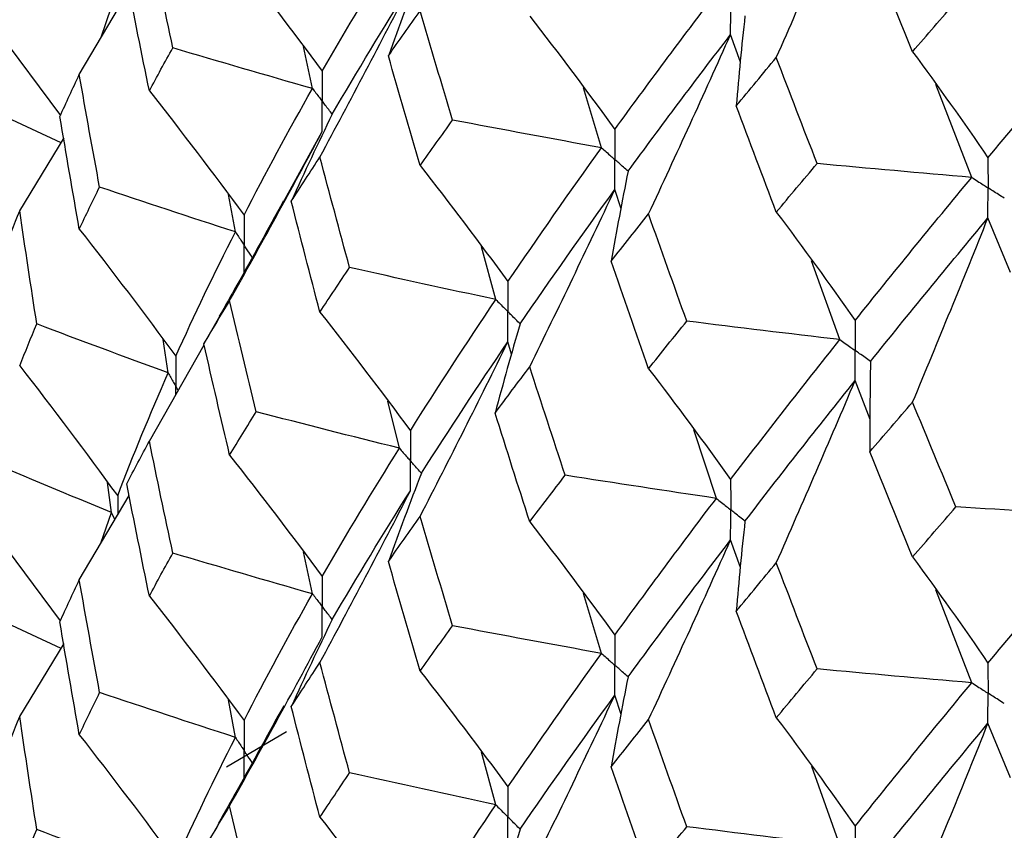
# Paper-space layout '_Isometric' of a CAD drawing. Header units: millimetres. Extents: x -25 to 231, y -14 to 362.
# Tile 12 of 58: x -19 to -14, y 12 to 16. Entities that reach past the tile are written whole.
import ezdxf

# ---------------------------------------------------------------- set-up
doc = ezdxf.new("R2010")
doc.units = ezdxf.units.MM

psp = doc.layouts.new('_Isometric')

# ---------------------------------------------------------------- linework, layer by layer
at = {"color": 7, "linetype": 'Continuous', "lineweight": 25}
for p, q in [((-18.7834, 15.8421), (-18.5379, 16.2579)), ((-19.3184, 16.2332), (-18.8763, 15.6404)), ((-18.6774, 16.0216), (-18.6249, 16.1748)), ((-15.525, 15.9036), (-15.5737, 16.0396)), ((-17.6343, 15.7729), (-17.6786, 15.9794)), ((-18.872, 15.5055), (-19.4548, 15.776)), ((-16.2095, 15.4813), (-16.2981, 15.7758)), ((-14.3856, 15.3353), (-14.5623, 15.793)), ((-19.077, 15.1701), (-18.8573, 15.5296)), ((-17.7798, 15.2078), (-17.5859, 15.5614)), ((-18.0142, 15.0663), (-18.0484, 15.2504)), ((-16.1136, 15.181), (-16.1446, 15.2751)), ((-14.1941, 14.8666), (-14.3057, 15.1356)), ((-16.7307, 14.7332), (-16.8016, 14.9937)), ((-15.0353, 14.536), (-15.1745, 14.9247)), ((-18.0917, 14.65), (-18.1689, 14.5143)), ((-18.4382, 14.0351), (-18.1678, 14.5094)), ((-18.3447, 14.3718), (-18.3706, 14.5364)), ((-16.6528, 14.4641), (-16.6711, 14.525)), ((-14.8862, 14.1422), (-14.9602, 14.334)), ((-17.2061, 14.0007), (-17.2624, 14.2318)), ((-15.6439, 13.7537), (-15.7547, 14.0905)), ((-18.6249, 13.6845), (-18.6437, 13.8315)), ((-19.3184, 13.7417), (-18.8768, 13.1495)), ((-18.7834, 13.3525), (-18.5379, 13.7683)), ((-18.6765, 13.5335), (-18.6249, 13.6845)), ((-15.5251, 13.4136), (-15.5737, 13.5495)), ((-17.6343, 13.2832), (-17.6786, 13.4895)), ((-14.3856, 12.8452), (-14.5625, 13.3036)), ((-18.8721, 13.0143), (-19.4549, 13.285)), ((-16.2095, 12.9898), (-16.2981, 13.2842)), ((-19.077, 12.6787), (-18.8573, 13.0385)), ((-18.0142, 12.576), (-18.0485, 12.7604)), ((-16.1135, 12.6895), (-16.1446, 12.7836)), ((-14.1943, 12.3766), (-14.3057, 12.6455)), ((-18.0572, 12.4308), (-17.7624, 12.6055)), ((-16.7308, 12.2436), (-16.8016, 12.5038)), ((-15.0354, 12.0445), (-15.1744, 12.4331)), ((-18.0963, 12.1519), (-18.1691, 12.0241))]:
    psp.add_line(p, q, dxfattribs=at)
at = {"color": 8, "linetype": 'Continuous', "lineweight": 25}
for p, q in [((-18.5942, 13.7658), (-18.5941, 13.6731)), ((-18.6085, 13.6488), (-18.6249, 13.6845))]:
    psp.add_line(p, q, dxfattribs=at)
at = {"color": 7, "linetype": 'Continuous', "lineweight": 25}
for points in [[(-15.3486, 15.9259), (-15.2166, 16.2249), (-15.0871, 16.5241), (-14.9602, 16.8237)], [(-18.3223, 15.9735), (-18.3617, 16.1574), (-18.4004, 16.3414), (-18.4382, 16.5256)], [(-18.0425, 16.4567), (-17.8873, 16.2594), (-17.7351, 16.0597), (-17.5859, 15.8578)], [(-17.5859, 15.8578), (-17.4655, 16.0678), (-17.3388, 16.2794), (-17.2061, 16.4923)], [(-14.6771, 15.9546), (-14.7478, 16.1271), (-14.8178, 16.3001), (-14.8872, 16.4733)], [(-17.0973, 16.369), (-17.1537, 16.2242), (-17.208, 16.0792), (-17.2601, 15.9339)], [(-18.4382, 15.762), (-18.4761, 15.9461), (-18.5131, 16.1305), (-18.5494, 16.315)], [(-17.5974, 15.4354), (-17.446, 15.7171), (-17.2976, 15.9994), (-17.152, 16.2824)], [(-17.5368, 15.6465), (-17.4147, 15.8569), (-17.2864, 16.069), (-17.152, 16.2824)], [(-16.1446, 15.5712), (-15.9833, 15.7936), (-15.8164, 16.0171), (-15.6439, 16.2438)], [(-14.6771, 15.9546), (-14.6064, 16.0365), (-14.5351, 16.1188), (-14.4632, 16.2015)], [(-17.2601, 15.9339), (-17.2088, 16.0077), (-17.1568, 16.0816), (-17.104, 16.1557)], [(-16.9435, 15.6173), (-16.9977, 15.7966), (-17.0512, 15.9761), (-17.104, 16.1557)], [(-16.5637, 16.1295), (-16.4212, 15.946), (-16.2815, 15.7599), (-16.1446, 15.5712)], [(-15.503, 16.1318), (-15.5194, 15.9838), (-15.5338, 15.8357), (-15.5459, 15.6875)], [(-14.3057, 15.4317), (-14.1077, 15.6703), (-13.9045, 15.912), (-13.6964, 16.1565)], [(-16.079, 15.3652), (-15.9161, 15.5882), (-15.7478, 15.8124), (-15.5737, 16.0396)], [(-15.9781, 15.1549), (-15.8406, 15.4494), (-15.7058, 15.7443), (-15.5737, 16.0396)], [(-18.4382, 15.762), (-18.4004, 15.8323), (-18.3617, 15.9028), (-18.3223, 15.9735)], [(-17.6343, 15.7729), (-17.8646, 15.8386), (-18.094, 15.9055), (-18.3223, 15.9735)], [(-17.104, 15.3934), (-17.1568, 15.5733), (-17.2088, 15.7535), (-17.2601, 15.9339)], [(-15.5459, 15.6875), (-15.4808, 15.7666), (-15.415, 15.8461), (-15.3486, 15.9259)], [(-15.1474, 15.4035), (-15.2151, 15.5773), (-15.2822, 15.7514), (-15.3486, 15.9259)], [(-14.6771, 15.9546), (-14.5509, 15.7831), (-14.4271, 15.6088), (-14.3057, 15.4317)], [(-18.8787, 15.6352), (-18.8478, 15.7039), (-18.816, 15.7729), (-18.7834, 15.8421)], [(-18.6832, 15.2877), (-18.7174, 15.4722), (-18.7508, 15.657), (-18.7834, 15.8421)], [(-17.9716, 15.1496), (-17.8656, 15.3555), (-17.7531, 15.5633), (-17.6343, 15.7729)], [(-18.4382, 15.762), (-18.2796, 15.56), (-18.1241, 15.3559), (-17.9716, 15.1496)], [(-15.3486, 15.164), (-15.415, 15.3382), (-15.4808, 15.5126), (-15.5459, 15.6875)], [(-18.7834, 15.0804), (-18.816, 15.2653), (-18.8478, 15.4501), (-18.8787, 15.6352)], [(-17.5368, 15.6465), (-17.6063, 15.5037), (-17.6737, 15.3606), (-17.739, 15.2172)], [(-17.104, 15.3934), (-17.0512, 15.4678), (-16.9977, 15.5424), (-16.9435, 15.6173)], [(-16.2095, 15.4813), (-16.4548, 15.5254), (-16.6995, 15.5708), (-16.9435, 15.6173)], [(-18.0425, 14.7279), (-17.8873, 15.005), (-17.7351, 15.2828), (-17.5859, 15.5614)], [(-16.6711, 14.8214), (-16.5231, 15.0395), (-16.3692, 15.2596), (-16.2095, 15.4813)], [(-17.739, 15.2172), (-17.6925, 15.2897), (-17.6453, 15.3624), (-17.5974, 15.4354)], [(-17.4513, 14.8912), (-17.5007, 15.0724), (-17.5494, 15.2538), (-17.5974, 15.4354)], [(-17.104, 15.3934), (-16.9569, 15.2052), (-16.8126, 15.0145), (-16.6711, 14.8214)], [(-15.3486, 15.164), (-15.2822, 15.2435), (-15.2152, 15.3233), (-15.1474, 15.4035)], [(-14.3856, 15.3353), (-14.6399, 15.3567), (-14.8938, 15.3795), (-15.1474, 15.4035)], [(-16.079, 15.3652), (-16.1089, 15.2179), (-16.1366, 15.0704), (-16.1621, 14.9227)], [(-14.9602, 14.6302), (-14.7738, 14.8631), (-14.5824, 15.0974), (-14.3856, 15.3353)], [(-18.7834, 15.0804), (-18.7508, 15.1494), (-18.7174, 15.2184), (-18.6832, 15.2877)], [(-18.0142, 15.0663), (-18.2383, 15.139), (-18.4613, 15.2128), (-18.6832, 15.2877)], [(-16.6109, 14.6134), (-16.4613, 14.832), (-16.3057, 15.0527), (-16.1446, 15.2751)], [(-16.5637, 14.4019), (-16.4213, 14.6924), (-16.2816, 14.9835), (-16.1446, 15.2751)], [(-17.5974, 14.6717), (-17.6453, 14.8533), (-17.6925, 15.0351), (-17.739, 15.2172)], [(-19.1566, 14.966), (-19.1309, 15.034), (-19.1044, 15.102), (-19.077, 15.1701)], [(-18.9926, 14.6128), (-19.0216, 14.7985), (-19.0497, 14.9843), (-19.077, 15.1701)], [(-16.1621, 14.9227), (-16.1015, 14.9999), (-16.0401, 15.0773), (-15.9781, 15.1549)], [(-15.7899, 14.627), (-15.8533, 14.8028), (-15.9161, 14.9787), (-15.9781, 15.1549)], [(-15.3486, 15.164), (-15.2166, 14.9888), (-15.0871, 14.8109), (-14.9602, 14.6302)], [(-14.8845, 14.4284), (-14.6967, 14.6621), (-14.5038, 14.8971), (-14.3057, 15.1356)], [(-14.6771, 14.2274), (-14.5508, 14.5299), (-14.427, 14.8326), (-14.3057, 15.1356)], [(-18.7834, 15.0804), (-18.6217, 14.8738), (-18.4633, 14.665), (-18.308, 14.454)], [(-18.308, 14.454), (-18.2165, 14.6573), (-18.1186, 14.8609), (-18.0142, 15.0663)], [(-15.9781, 14.3925), (-16.0401, 14.569), (-16.1015, 14.7458), (-16.1621, 14.9227)], [(-17.5974, 14.6717), (-17.5494, 14.7446), (-17.5007, 14.8178), (-17.4513, 14.8912)], [(-16.7307, 14.7332), (-16.9717, 14.7847), (-17.2119, 14.8373), (-17.4513, 14.8912)], [(-18.1689, 14.5143), (-18.1276, 14.5853), (-18.0854, 14.6565), (-18.0425, 14.7279)], [(-17.9115, 14.1805), (-17.9559, 14.3627), (-17.9996, 14.5452), (-18.0425, 14.7279)], [(-17.152, 14.087), (-17.0177, 14.3001), (-16.8772, 14.5156), (-16.7307, 14.7332)], [(-17.5974, 14.6717), (-17.446, 14.4792), (-17.2976, 14.2842), (-17.152, 14.087)], [(-19.077, 14.4073), (-19.0497, 14.4757), (-19.0216, 14.5442), (-18.9926, 14.6128)], [(-18.3447, 14.3718), (-18.5618, 14.4511), (-18.7778, 14.5314), (-18.9926, 14.6128)], [(-16.6109, 14.6134), (-16.6542, 14.4672), (-16.6952, 14.3208), (-16.7342, 14.1742)], [(-15.9781, 14.3925), (-15.916, 14.4704), (-15.8533, 14.5486), (-15.7899, 14.627)], [(-15.0353, 14.536), (-15.2873, 14.5651), (-15.5388, 14.5954), (-15.7899, 14.627)], [(-18.0425, 13.9663), (-18.0854, 14.1489), (-18.1276, 14.3315), (-18.1689, 14.5143)], [(-17.104, 13.6646), (-16.9569, 13.9508), (-16.8126, 14.2376), (-16.6711, 14.525)], [(-17.0973, 13.8774), (-16.9613, 14.0909), (-16.8192, 14.3069), (-16.6711, 14.525)], [(-15.5737, 13.8458), (-15.3997, 14.0737), (-15.2201, 14.3038), (-15.0353, 14.536)], [(-14.8845, 14.4284), (-14.8875, 14.2801), (-14.8884, 14.1317), (-14.8871, 13.9834)], [(-19.077, 14.4073), (-18.9129, 14.1955), (-18.752, 13.9816), (-18.5942, 13.7658)], [(-18.5942, 13.7658), (-18.5176, 13.9667), (-18.4344, 14.1688), (-18.3447, 14.3718)], [(-16.7342, 14.1742), (-16.6781, 14.2498), (-16.6213, 14.3257), (-16.5637, 14.4019)], [(-16.389, 13.8674), (-16.448, 14.0453), (-16.5062, 14.2235), (-16.5637, 14.4019)], [(-15.9781, 14.3925), (-15.8406, 14.2129), (-15.7059, 14.0307), (-15.5737, 13.8458)], [(-15.503, 13.6418), (-15.3275, 13.8703), (-15.1464, 14.1011), (-14.9602, 14.334)], [(-15.3486, 13.4364), (-15.2166, 13.7353), (-15.0872, 14.0345), (-14.9602, 14.334)], [(-14.8871, 13.9834), (-14.8177, 14.0645), (-14.7477, 14.1458), (-14.6771, 14.2274)], [(-14.4634, 13.7117), (-14.5352, 13.8834), (-14.6065, 14.0553), (-14.6771, 14.2274)], [(-18.0425, 13.9663), (-17.9996, 14.0376), (-17.9559, 14.1089), (-17.9115, 14.1805)], [(-17.2061, 14.0007), (-17.4421, 14.0595), (-17.6773, 14.1194), (-17.9115, 14.1805)], [(-16.5637, 13.6382), (-16.6213, 13.8166), (-16.6781, 13.9952), (-16.7342, 14.1742)], [(-18.5493, 13.8252), (-18.5131, 13.8951), (-18.476, 13.9651), (-18.4382, 14.0351)], [(-18.3223, 13.4838), (-18.3618, 13.6675), (-18.4004, 13.8513), (-18.4382, 14.0351)], [(-17.5859, 13.3681), (-17.4655, 13.5778), (-17.3389, 13.7881), (-17.2061, 14.0007)], [(-14.6771, 13.465), (-14.7477, 13.6375), (-14.8177, 13.8103), (-14.8871, 13.9834)], [(-18.6249, 13.6845), (-18.8346, 13.7702), (-19.043, 13.8569), (-19.2501, 13.9447)], [(-18.0425, 13.9663), (-17.8873, 13.7692), (-17.7351, 13.5698), (-17.5859, 13.3681)], [(-17.0973, 13.8774), (-17.1537, 13.7326), (-17.2079, 13.5876), (-17.26, 13.4424)], [(-16.5637, 13.6382), (-16.5062, 13.7143), (-16.448, 13.7907), (-16.389, 13.8674)], [(-15.6439, 13.7537), (-15.8928, 13.7904), (-16.1412, 13.8283), (-16.389, 13.8674)], [(-18.4382, 13.2723), (-18.4761, 13.4565), (-18.5131, 13.6408), (-18.5493, 13.8252)], [(-17.5974, 12.9449), (-17.446, 13.2263), (-17.2975, 13.5083), (-17.152, 13.791)], [(-17.5368, 13.1568), (-17.4147, 13.367), (-17.2864, 13.5779), (-17.152, 13.791)], [(-16.1446, 13.0796), (-15.9834, 13.3017), (-15.8164, 13.5265), (-15.6439, 13.7537)], [(-14.6771, 13.465), (-14.6065, 13.5469), (-14.5352, 13.6292), (-14.4634, 13.7117)], [(-13.6964, 13.6667), (-13.9523, 13.6805), (-14.2079, 13.6955), (-14.4634, 13.7117)], [(-17.26, 13.4424), (-17.2088, 13.5162), (-17.1568, 13.5902), (-17.104, 13.6646)], [(-16.9436, 13.126), (-16.9978, 13.3052), (-17.0512, 13.4847), (-17.104, 13.6646)], [(-16.5637, 13.6382), (-16.4213, 13.4545), (-16.2816, 13.2683), (-16.1446, 13.0796)], [(-15.503, 13.6418), (-15.5195, 13.4938), (-15.5339, 13.3457), (-15.5461, 13.1976)], [(-14.3057, 12.9418), (-14.1076, 13.1809), (-13.9044, 13.4227), (-13.6964, 13.6667)], [(-16.0789, 12.8737), (-15.9163, 13.0962), (-15.7478, 13.3216), (-15.5737, 13.5495)], [(-15.9781, 12.6637), (-15.8406, 12.9585), (-15.7058, 13.2538), (-15.5737, 13.5495)], [(-18.4382, 13.2723), (-18.4004, 13.3427), (-18.3618, 13.4132), (-18.3223, 13.4838)], [(-17.6343, 13.2832), (-17.8646, 13.349), (-18.094, 13.4159), (-18.3223, 13.4838)], [(-17.104, 12.903), (-17.1568, 13.0826), (-17.2088, 13.2624), (-17.26, 13.4424)], [(-14.6771, 13.465), (-14.5509, 13.2934), (-14.427, 13.119), (-14.3057, 12.9418)], [(-15.5461, 13.1976), (-15.4809, 13.2769), (-15.4151, 13.3565), (-15.3486, 13.4364)], [(-15.1473, 12.9133), (-15.215, 13.0873), (-15.2822, 13.2617), (-15.3486, 13.4364)], [(-18.8789, 13.145), (-18.8478, 13.214), (-18.816, 13.2832), (-18.7834, 13.3525)], [(-18.683, 12.7971), (-18.7173, 12.9821), (-18.7507, 13.1672), (-18.7834, 13.3525)], [(-18.4382, 13.2723), (-18.2796, 13.0703), (-18.1241, 12.866), (-17.9716, 12.6595)], [(-17.9716, 12.6595), (-17.8655, 12.866), (-17.753, 13.074), (-17.6343, 13.2832)], [(-15.3486, 12.6727), (-15.4151, 12.8473), (-15.4809, 13.0223), (-15.5461, 13.1976)], [(-17.5368, 13.1568), (-17.6063, 13.014), (-17.6737, 12.8708), (-17.7389, 12.7273)], [(-18.7834, 12.5889), (-18.816, 12.7741), (-18.8478, 12.9594), (-18.8789, 13.145)], [(-17.104, 12.903), (-17.0512, 12.9771), (-16.9978, 13.0514), (-16.9436, 13.126)], [(-16.2095, 12.9898), (-16.4549, 13.0339), (-16.6996, 13.0794), (-16.9436, 13.126)], [(-18.0425, 12.2383), (-17.8873, 12.5154), (-17.7351, 12.7932), (-17.5859, 13.0718)], [(-16.6711, 12.3316), (-16.5231, 12.5495), (-16.3692, 12.7683), (-16.2095, 12.9898)], [(-17.7389, 12.7273), (-17.6925, 12.7997), (-17.6453, 12.8722), (-17.5974, 12.9449)], [(-17.4513, 12.4015), (-17.5008, 12.5825), (-17.5495, 12.7637), (-17.5974, 12.9449)], [(-15.3486, 12.6727), (-15.2822, 12.7525), (-15.215, 12.8327), (-15.1473, 12.9133)], [(-14.3856, 12.8452), (-14.6398, 12.8666), (-14.8937, 12.8893), (-15.1473, 12.9133)], [(-17.104, 12.903), (-16.9568, 12.715), (-16.8126, 12.5246), (-16.6711, 12.3316)], [(-16.0789, 12.8737), (-16.1088, 12.7263), (-16.1365, 12.5788), (-16.162, 12.4313)], [(-14.9602, 12.1385), (-14.774, 12.3711), (-14.5823, 12.6068), (-14.3856, 12.8452)], [(-18.7834, 12.5889), (-18.7507, 12.6581), (-18.7173, 12.7275), (-18.683, 12.7971)], [(-18.0142, 12.576), (-18.2382, 12.6486), (-18.4612, 12.7223), (-18.683, 12.7971)], [(-16.6109, 12.1237), (-16.4612, 12.3421), (-16.3058, 12.5616), (-16.1446, 12.7836)], [(-16.5637, 11.9114), (-16.4213, 12.2016), (-16.2815, 12.4924), (-16.1446, 12.7836)], [(-17.5974, 12.1821), (-17.6453, 12.3637), (-17.6925, 12.5454), (-17.7389, 12.7273)], [(-19.1565, 12.4746), (-19.1308, 12.5424), (-19.1043, 12.6105), (-19.077, 12.6787)], [(-18.9927, 12.1218), (-19.0216, 12.3072), (-19.0497, 12.4928), (-19.077, 12.6787)], [(-16.162, 12.4313), (-16.1014, 12.5084), (-16.0401, 12.5859), (-15.9781, 12.6637)], [(-15.79, 12.1357), (-15.8534, 12.3113), (-15.9161, 12.4873), (-15.9781, 12.6637)], [(-15.3486, 12.6727), (-15.2166, 12.4973), (-15.0872, 12.3193), (-14.9602, 12.1385)], [(-14.8845, 11.9369), (-14.6968, 12.1701), (-14.5038, 12.4064), (-14.3057, 12.6455)], [(-14.6771, 11.7363), (-14.5508, 12.0391), (-14.427, 12.3421), (-14.3057, 12.6455)], [(-18.7834, 12.5889), (-18.6218, 12.3822), (-18.4634, 12.1734), (-18.308, 11.9625)], [(-18.308, 11.9625), (-18.2166, 12.1652), (-18.1186, 12.3698), (-18.0142, 12.576)], [(-15.9781, 11.9021), (-16.0401, 12.0783), (-16.1014, 12.2546), (-16.162, 12.4313)], [(-17.5974, 12.1821), (-17.5494, 12.255), (-17.5008, 12.3282), (-17.4513, 12.4015)], [(-16.7308, 12.2436), (-16.9717, 12.295), (-17.2119, 12.3477), (-17.4513, 12.4015)], [(-18.1691, 12.0241), (-18.1277, 12.0953), (-18.0855, 12.1667), (-18.0425, 12.2383)], [(-17.9113, 11.69), (-17.9558, 11.8725), (-17.9996, 12.0554), (-18.0425, 12.2383)], [(-17.152, 11.5968), (-17.0176, 11.8106), (-16.8771, 12.0263), (-16.7308, 12.2436)], [(-17.5974, 12.1821), (-17.446, 11.9894), (-17.2976, 11.7943), (-17.152, 11.5968)], [(-15.9781, 11.9021), (-15.9161, 11.9797), (-15.8534, 12.0575), (-15.79, 12.1357)], [(-15.0354, 12.0445), (-15.2874, 12.0736), (-15.5389, 12.104), (-15.79, 12.1357)], [(-19.077, 11.9172), (-19.0497, 11.9854), (-19.0216, 12.0535), (-18.9927, 12.1218)], [(-18.3447, 11.8805), (-18.5619, 11.9598), (-18.7779, 12.0403), (-18.9927, 12.1218)], [(-16.6109, 12.1237), (-16.6541, 11.9775), (-16.6952, 11.831), (-16.7341, 11.6844)]]:
    psp.add_open_spline(points, degree=3, dxfattribs=at)
for points, knots in [([(-15.5737, 16.0396), (-15.5736, 16.0796), (-15.5736, 16.1195), (-15.5736, 16.1594), (-15.5736, 16.1688), (-15.5736, 16.1783), (-15.5736, 16.1877)], [0, 0, 0, 0, 0.000146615, 0.000146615, 0.000146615, 0.0001812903, 0.0001812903, 0.0001812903, 0.0001812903]), ([(-17.5859, 15.8578), (-17.5858, 15.8179), (-17.5858, 15.7779), (-17.5858, 15.738), (-17.5858, 15.7285), (-17.5858, 15.7191), (-17.5858, 15.7097)], [0, 0, 0, 0, 0.0001467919, 0.0001467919, 0.0001467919, 0.0001814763, 0.0001814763, 0.0001814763, 0.0001814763]), ([(-17.6343, 15.7729), (-17.6229, 15.7579), (-17.6114, 15.7429), (-17.5998, 15.728), (-17.5952, 15.7219), (-17.5905, 15.7158), (-17.5858, 15.7097)], [0, 0, 0, 0, 0.0000851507, 0.0000851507, 0.0000851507, 0.0001198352, 0.0001198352, 0.0001198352, 0.0001198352]), ([(-17.5859, 15.5614), (-17.5858, 15.6014), (-17.5858, 15.6414), (-17.5858, 15.6813), (-17.5858, 15.6908), (-17.5858, 15.7002), (-17.5858, 15.7097)], [0, 0, 0, 0, 0.0001467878, 0.0001467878, 0.0001467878, 0.0001814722, 0.0001814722, 0.0001814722, 0.0001814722]), ([(-17.5368, 15.6465), (-17.5485, 15.6615), (-17.5601, 15.6764), (-17.5716, 15.6914), (-17.5763, 15.6975), (-17.581, 15.7036), (-17.5858, 15.7097)], [0, 0, 0, 0, 0.0000851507, 0.0000851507, 0.0000851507, 0.0001198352, 0.0001198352, 0.0001198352, 0.0001198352]), ([(-16.1446, 15.5712), (-16.1445, 15.5313), (-16.1444, 15.4914), (-16.1444, 15.4515), (-16.1444, 15.4421), (-16.1444, 15.4326), (-16.1444, 15.4232)], [0, 0, 0, 0, 0.0001466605, 0.0001466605, 0.0001466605, 0.0001813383, 0.0001813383, 0.0001813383, 0.0001813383]), ([(-16.2095, 15.4813), (-16.1941, 15.4675), (-16.1787, 15.4538), (-16.1633, 15.44), (-16.157, 15.4344), (-16.1507, 15.4288), (-16.1444, 15.4232)], [0, 0, 0, 0, 0.0000851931, 0.0000851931, 0.0000851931, 0.0001198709, 0.0001198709, 0.0001198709, 0.0001198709]), ([(-14.3057, 15.4317), (-14.3056, 15.3919), (-14.3056, 15.352), (-14.3055, 15.3121), (-14.3055, 15.3026), (-14.3055, 15.2932), (-14.3055, 15.2837)], [0, 0, 0, 0, 0.0001466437, 0.0001466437, 0.0001466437, 0.000181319, 0.000181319, 0.000181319, 0.000181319]), ([(-16.1446, 15.2751), (-16.1445, 15.315), (-16.1444, 15.355), (-16.1444, 15.3949), (-16.1444, 15.4043), (-16.1444, 15.4138), (-16.1444, 15.4232)], [0, 0, 0, 0, 0.0001466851, 0.0001466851, 0.0001466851, 0.0001813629, 0.0001813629, 0.0001813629, 0.0001813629]), ([(-16.079, 15.3652), (-16.0945, 15.3789), (-16.11, 15.3927), (-16.1255, 15.4064), (-16.1318, 15.412), (-16.1381, 15.4176), (-16.1444, 15.4232)], [0, 0, 0, 0, 0.0000851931, 0.0000851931, 0.0000851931, 0.0001198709, 0.0001198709, 0.0001198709, 0.0001198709]), ([(-14.3856, 15.3353), (-14.3667, 15.323), (-14.3477, 15.3108), (-14.3287, 15.2986), (-14.321, 15.2937), (-14.3133, 15.2887), (-14.3055, 15.2837)], [0, 0, 0, 0, 0.0000852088, 0.0000852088, 0.0000852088, 0.0001198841, 0.0001198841, 0.0001198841, 0.0001198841]), ([(-14.3057, 15.1356), (-14.3056, 15.1756), (-14.3056, 15.2155), (-14.3055, 15.2554), (-14.3055, 15.2649), (-14.3055, 15.2743), (-14.3055, 15.2837)], [0, 0, 0, 0, 0.000146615, 0.000146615, 0.000146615, 0.0001812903, 0.0001812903, 0.0001812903, 0.0001812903]), ([(-14.2252, 15.2324), (-14.2442, 15.2445), (-14.2633, 15.2567), (-14.2823, 15.2689), (-14.2901, 15.2738), (-14.2978, 15.2788), (-14.3055, 15.2837)], [0, 0, 0, 0, 0.0000852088, 0.0000852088, 0.0000852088, 0.0001198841, 0.0001198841, 0.0001198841, 0.0001198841]), ([(-17.7782, 15.2179), (-17.8541, 15.0794), (-17.9581, 14.8894), (-18.0645, 14.7017), (-18.0933, 14.6509)], [0, 0, 0, 0, 0.729609, 1, 1, 1, 1]), ([(-17.9716, 15.1496), (-17.9715, 15.1097), (-17.9714, 15.0698), (-17.9714, 15.0299), (-17.9714, 15.0205), (-17.9714, 15.0111), (-17.9714, 15.0016)], [0, 0, 0, 0, 0.0001465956, 0.0001465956, 0.0001465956, 0.0001812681, 0.0001812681, 0.0001812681, 0.0001812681]), ([(-18.0142, 15.0663), (-18.0041, 15.051), (-17.994, 15.0356), (-17.9838, 15.0203), (-17.9797, 15.0141), (-17.9756, 15.0079), (-17.9714, 15.0016)], [0, 0, 0, 0, 0.000085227, 0.000085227, 0.000085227, 0.0001198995, 0.0001198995, 0.0001198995, 0.0001198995]), ([(-16.6711, 14.8214), (-16.6711, 14.7814), (-16.671, 14.7415), (-16.671, 14.7016), (-16.671, 14.6921), (-16.671, 14.6827), (-16.671, 14.6732)], [0, 0, 0, 0, 0.0001467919, 0.0001467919, 0.0001467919, 0.0001814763, 0.0001814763, 0.0001814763, 0.0001814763]), ([(-16.7307, 14.7332), (-16.7166, 14.719), (-16.7025, 14.7048), (-16.6883, 14.6906), (-16.6825, 14.6848), (-16.6768, 14.679), (-16.671, 14.6732)], [0, 0, 0, 0, 0.0000851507, 0.0000851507, 0.0000851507, 0.0001198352, 0.0001198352, 0.0001198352, 0.0001198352]), ([(-16.6711, 14.525), (-16.6711, 14.565), (-16.671, 14.605), (-16.671, 14.6449), (-16.671, 14.6544), (-16.671, 14.6638), (-16.671, 14.6732)], [0, 0, 0, 0, 0.0001467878, 0.0001467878, 0.0001467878, 0.0001814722, 0.0001814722, 0.0001814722, 0.0001814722]), ([(-16.6109, 14.6134), (-16.6252, 14.6275), (-16.6394, 14.6417), (-16.6536, 14.6559), (-16.6594, 14.6617), (-16.6652, 14.6675), (-16.671, 14.6732)], [0, 0, 0, 0, 0.0000851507, 0.0000851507, 0.0000851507, 0.0001198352, 0.0001198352, 0.0001198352, 0.0001198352]), ([(-14.9602, 14.6302), (-14.9601, 14.5903), (-14.9601, 14.5504), (-14.9601, 14.5105), (-14.9601, 14.501), (-14.9601, 14.4916), (-14.9601, 14.4822)], [0, 0, 0, 0, 0.0001466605, 0.0001466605, 0.0001466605, 0.0001813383, 0.0001813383, 0.0001813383, 0.0001813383]), ([(-15.0353, 14.536), (-15.0175, 14.5232), (-14.9997, 14.5105), (-14.9819, 14.4977), (-14.9746, 14.4925), (-14.9673, 14.4873), (-14.9601, 14.4822)], [0, 0, 0, 0, 0.0000851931, 0.0000851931, 0.0000851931, 0.0001198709, 0.0001198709, 0.0001198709, 0.0001198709]), ([(-14.9602, 14.334), (-14.9601, 14.374), (-14.9601, 14.4139), (-14.9601, 14.4538), (-14.9601, 14.4633), (-14.9601, 14.4727), (-14.9601, 14.4822)], [0, 0, 0, 0, 0.0001466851, 0.0001466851, 0.0001466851, 0.0001813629, 0.0001813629, 0.0001813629, 0.0001813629]), ([(-14.8845, 14.4284), (-14.9024, 14.4412), (-14.9203, 14.4539), (-14.9382, 14.4666), (-14.9455, 14.4718), (-14.9528, 14.477), (-14.9601, 14.4822)], [0, 0, 0, 0, 0.0000851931, 0.0000851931, 0.0000851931, 0.0001198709, 0.0001198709, 0.0001198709, 0.0001198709]), ([(-18.308, 14.454), (-18.3079, 14.4141), (-18.3079, 14.3742), (-18.3078, 14.3342), (-18.3078, 14.3248), (-18.3078, 14.3154), (-18.3078, 14.3059)], [0, 0, 0, 0, 0.0001466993, 0.0001466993, 0.0001466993, 0.0001813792, 0.0001813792, 0.0001813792, 0.0001813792]), ([(-18.3447, 14.3718), (-18.336, 14.3562), (-18.3273, 14.3406), (-18.3185, 14.325), (-18.315, 14.3186), (-18.3114, 14.3123), (-18.3078, 14.3059)], [0, 0, 0, 0, 0.0000851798, 0.0000851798, 0.0000851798, 0.0001198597, 0.0001198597, 0.0001198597, 0.0001198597]), ([(-17.152, 14.087), (-17.1519, 14.0471), (-17.1519, 14.0072), (-17.1519, 13.9673), (-17.1519, 13.9579), (-17.1519, 13.9484), (-17.1519, 13.939)], [0, 0, 0, 0, 0.0001465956, 0.0001465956, 0.0001465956, 0.0001812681, 0.0001812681, 0.0001812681, 0.0001812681]), ([(-17.2061, 14.0007), (-17.1933, 13.9861), (-17.1805, 13.9715), (-17.1676, 13.9568), (-17.1624, 13.9509), (-17.1571, 13.9449), (-17.1519, 13.939)], [0, 0, 0, 0, 0.000085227, 0.000085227, 0.000085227, 0.0001198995, 0.0001198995, 0.0001198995, 0.0001198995]), ([(-17.152, 13.791), (-17.1519, 13.8309), (-17.1519, 13.8708), (-17.1519, 13.9107), (-17.1519, 13.9201), (-17.1519, 13.9296), (-17.1519, 13.939)], [0, 0, 0, 0, 0.0001465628, 0.0001465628, 0.0001465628, 0.0001812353, 0.0001812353, 0.0001812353, 0.0001812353]), ([(-17.0973, 13.8774), (-17.1102, 13.892), (-17.1232, 13.9066), (-17.1361, 13.9212), (-17.1414, 13.9271), (-17.1466, 13.9331), (-17.1519, 13.939)], [0, 0, 0, 0, 0.000085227, 0.000085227, 0.000085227, 0.0001198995, 0.0001198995, 0.0001198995, 0.0001198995]), ([(-15.5737, 13.8458), (-15.5736, 13.8059), (-15.5736, 13.766), (-15.5736, 13.726), (-15.5736, 13.7166), (-15.5736, 13.7071), (-15.5736, 13.6977)], [0, 0, 0, 0, 0.0001467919, 0.0001467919, 0.0001467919, 0.0001814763, 0.0001814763, 0.0001814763, 0.0001814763]), ([(-15.6439, 13.7537), (-15.6272, 13.7404), (-15.6106, 13.7272), (-15.594, 13.7139), (-15.5872, 13.7085), (-15.5804, 13.7031), (-15.5736, 13.6977)], [0, 0, 0, 0, 0.0000851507, 0.0000851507, 0.0000851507, 0.0001198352, 0.0001198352, 0.0001198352, 0.0001198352]), ([(-15.5737, 13.5495), (-15.5736, 13.5894), (-15.5736, 13.6294), (-15.5736, 13.6694), (-15.5736, 13.6788), (-15.5736, 13.6883), (-15.5736, 13.6977)], [0, 0, 0, 0, 0.0001467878, 0.0001467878, 0.0001467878, 0.0001814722, 0.0001814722, 0.0001814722, 0.0001814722]), ([(-15.503, 13.6418), (-15.5197, 13.655), (-15.5365, 13.6683), (-15.5532, 13.6815), (-15.56, 13.6869), (-15.5668, 13.6923), (-15.5736, 13.6977)], [0, 0, 0, 0, 0.0000851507, 0.0000851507, 0.0000851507, 0.0001198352, 0.0001198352, 0.0001198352, 0.0001198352]), ([(-17.5859, 13.3681), (-17.5858, 13.3281), (-17.5858, 13.2882), (-17.5858, 13.2483), (-17.5858, 13.2389), (-17.5858, 13.2294), (-17.5858, 13.22)], [0, 0, 0, 0, 0.0001466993, 0.0001466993, 0.0001466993, 0.0001813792, 0.0001813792, 0.0001813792, 0.0001813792]), ([(-17.6343, 13.2832), (-17.6229, 13.2683), (-17.6114, 13.2533), (-17.5998, 13.2383), (-17.5951, 13.2322), (-17.5905, 13.2261), (-17.5858, 13.22)], [0, 0, 0, 0, 0.0000851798, 0.0000851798, 0.0000851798, 0.0001198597, 0.0001198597, 0.0001198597, 0.0001198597]), ([(-17.5859, 13.0718), (-17.5858, 13.1118), (-17.5858, 13.1517), (-17.5858, 13.1917), (-17.5858, 13.2011), (-17.5858, 13.2106), (-17.5858, 13.22)], [0, 0, 0, 0, 0.0001467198, 0.0001467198, 0.0001467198, 0.0001813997, 0.0001813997, 0.0001813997, 0.0001813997]), ([(-17.5368, 13.1568), (-17.5485, 13.1718), (-17.5601, 13.1867), (-17.5716, 13.2017), (-17.5763, 13.2078), (-17.581, 13.2139), (-17.5858, 13.22)], [0, 0, 0, 0, 0.0000851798, 0.0000851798, 0.0000851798, 0.0001198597, 0.0001198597, 0.0001198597, 0.0001198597]), ([(-16.1446, 13.0796), (-16.1445, 13.0397), (-16.1444, 12.9998), (-16.1444, 12.9599), (-16.1444, 12.9505), (-16.1444, 12.9411), (-16.1444, 12.9316)], [0, 0, 0, 0, 0.0001465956, 0.0001465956, 0.0001465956, 0.0001812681, 0.0001812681, 0.0001812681, 0.0001812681]), ([(-16.2095, 12.9898), (-16.1942, 12.976), (-16.1787, 12.9622), (-16.1633, 12.9484), (-16.157, 12.9428), (-16.1507, 12.9372), (-16.1444, 12.9316)], [0, 0, 0, 0, 0.000085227, 0.000085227, 0.000085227, 0.0001198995, 0.0001198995, 0.0001198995, 0.0001198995]), ([(-16.1446, 12.7836), (-16.1445, 12.8235), (-16.1444, 12.8634), (-16.1444, 12.9033), (-16.1444, 12.9128), (-16.1444, 12.9222), (-16.1444, 12.9316)], [0, 0, 0, 0, 0.0001465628, 0.0001465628, 0.0001465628, 0.0001812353, 0.0001812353, 0.0001812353, 0.0001812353]), ([(-16.0789, 12.8737), (-16.0945, 12.8874), (-16.11, 12.9011), (-16.1255, 12.9149), (-16.1318, 12.9204), (-16.1381, 12.926), (-16.1444, 12.9316)], [0, 0, 0, 0, 0.000085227, 0.000085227, 0.000085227, 0.0001198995, 0.0001198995, 0.0001198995, 0.0001198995]), ([(-14.3057, 12.9418), (-14.3056, 12.9019), (-14.3056, 12.862), (-14.3055, 12.822), (-14.3055, 12.8126), (-14.3055, 12.8032), (-14.3055, 12.7937)], [0, 0, 0, 0, 0.0001467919, 0.0001467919, 0.0001467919, 0.0001814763, 0.0001814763, 0.0001814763, 0.0001814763]), ([(-14.3856, 12.8452), (-14.3667, 12.833), (-14.3477, 12.8208), (-14.3287, 12.8086), (-14.321, 12.8036), (-14.3133, 12.7987), (-14.3055, 12.7937)], [0, 0, 0, 0, 0.0000851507, 0.0000851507, 0.0000851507, 0.0001198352, 0.0001198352, 0.0001198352, 0.0001198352]), ([(-14.3057, 12.6455), (-14.3056, 12.6855), (-14.3056, 12.7254), (-14.3055, 12.7654), (-14.3055, 12.7748), (-14.3055, 12.7843), (-14.3055, 12.7937)], [0, 0, 0, 0, 0.0001467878, 0.0001467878, 0.0001467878, 0.0001814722, 0.0001814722, 0.0001814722, 0.0001814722]), ([(-14.2252, 12.7424), (-14.2443, 12.7545), (-14.2633, 12.7667), (-14.2823, 12.7789), (-14.2901, 12.7838), (-14.2978, 12.7888), (-14.3055, 12.7937)], [0, 0, 0, 0, 0.0000851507, 0.0000851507, 0.0000851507, 0.0001198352, 0.0001198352, 0.0001198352, 0.0001198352]), ([(-17.7762, 12.7319), (-17.8523, 12.593), (-17.9584, 12.399), (-18.067, 12.2072), (-18.0979, 12.1528)], [0, 0, 0, 0, 0.716037, 1, 1, 1, 1]), ([(-17.9716, 12.6595), (-17.9715, 12.6195), (-17.9714, 12.5796), (-17.9714, 12.5397), (-17.9714, 12.5302), (-17.9714, 12.5208), (-17.9714, 12.5113)], [0, 0, 0, 0, 0.0001467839, 0.0001467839, 0.0001467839, 0.0001814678, 0.0001814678, 0.0001814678, 0.0001814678]), ([(-18.0142, 12.576), (-18.0041, 12.5606), (-17.994, 12.5453), (-17.9838, 12.53), (-17.9797, 12.5238), (-17.9756, 12.5176), (-17.9714, 12.5113)], [0, 0, 0, 0, 0.0000851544, 0.0000851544, 0.0000851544, 0.0001198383, 0.0001198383, 0.0001198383, 0.0001198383]), ([(-16.6711, 12.3316), (-16.6711, 12.2917), (-16.671, 12.2518), (-16.671, 12.2119), (-16.671, 12.2025), (-16.671, 12.193), (-16.671, 12.1836)], [0, 0, 0, 0, 0.0001466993, 0.0001466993, 0.0001466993, 0.0001813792, 0.0001813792, 0.0001813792, 0.0001813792]), ([(-16.7308, 12.2436), (-16.7166, 12.2293), (-16.7025, 12.2151), (-16.6883, 12.2009), (-16.6825, 12.1951), (-16.6768, 12.1894), (-16.671, 12.1836)], [0, 0, 0, 0, 0.0000851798, 0.0000851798, 0.0000851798, 0.0001198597, 0.0001198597, 0.0001198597, 0.0001198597]), ([(-16.6711, 12.0354), (-16.6711, 12.0754), (-16.671, 12.1153), (-16.671, 12.1553), (-16.671, 12.1647), (-16.671, 12.1741), (-16.671, 12.1836)], [0, 0, 0, 0, 0.0001467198, 0.0001467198, 0.0001467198, 0.0001813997, 0.0001813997, 0.0001813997, 0.0001813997]), ([(-16.6109, 12.1237), (-16.6252, 12.1379), (-16.6394, 12.1521), (-16.6536, 12.1662), (-16.6594, 12.172), (-16.6652, 12.1778), (-16.671, 12.1836)], [0, 0, 0, 0, 0.0000851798, 0.0000851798, 0.0000851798, 0.0001198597, 0.0001198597, 0.0001198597, 0.0001198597]), ([(-14.9602, 12.1385), (-14.9601, 12.0987), (-14.9601, 12.0588), (-14.9601, 12.0189), (-14.9601, 12.0095), (-14.9601, 12), (-14.9601, 11.9906)], [0, 0, 0, 0, 0.0001465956, 0.0001465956, 0.0001465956, 0.0001812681, 0.0001812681, 0.0001812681, 0.0001812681])]:
    psp.add_open_spline(points, degree=3, knots=knots, dxfattribs=at)
at = {"color": 8, "linetype": 'Continuous', "lineweight": 25}
for points, knots in [([(-17.9716, 14.8678), (-17.9715, 14.903), (-17.9714, 14.9476), (-17.9714, 14.9922), (-17.9714, 15.0016)], [0, 0, 0, 0, 0.7884433, 1, 1, 1, 1]), ([(-17.931, 14.9412), (-17.9404, 14.9551), (-17.9497, 14.969), (-17.959, 14.9829), (-17.9631, 14.9892), (-17.9673, 14.9954), (-17.9714, 15.0016)], [0.0000076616, 0.0000076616, 0.0000076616, 0.0000076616, 0.000085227, 0.000085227, 0.000085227, 0.0001198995, 0.0001198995, 0.0001198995, 0.0001198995]), ([(-18.3079, 14.2638), (-18.3079, 14.2684), (-18.3078, 14.2824), (-18.3078, 14.2965), (-18.3078, 14.3059)], [0, 0, 0, 0, 0.328299, 1, 1, 1, 1]), ([(-18.2959, 14.2848), (-18.2963, 14.2855), (-18.2967, 14.2862), (-18.2971, 14.2869), (-18.3007, 14.2932), (-18.3043, 14.2996), (-18.3078, 14.3059)], [0.00008129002, 0.00008129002, 0.00008129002, 0.00008129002, 0.00008517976, 0.00008517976, 0.00008517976, 0.00011985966, 0.00011985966, 0.00011985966, 0.00011985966]), ([(-17.9716, 12.3779), (-17.9715, 12.4129), (-17.9714, 12.4574), (-17.9714, 12.5019), (-17.9714, 12.5113)], [0, 0, 0, 0, 0.787697, 1, 1, 1, 1]), ([(-17.9312, 12.4511), (-17.9405, 12.4649), (-17.9497, 12.4788), (-17.959, 12.4926), (-17.9631, 12.4989), (-17.9673, 12.5051), (-17.9714, 12.5113)], [0.0000080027, 0.0000080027, 0.0000080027, 0.0000080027, 0.0000851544, 0.0000851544, 0.0000851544, 0.0001198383, 0.0001198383, 0.0001198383, 0.0001198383])]:
    psp.add_open_spline(points, degree=3, knots=knots, dxfattribs=at)

doc.saveas('drawing.dxf')
